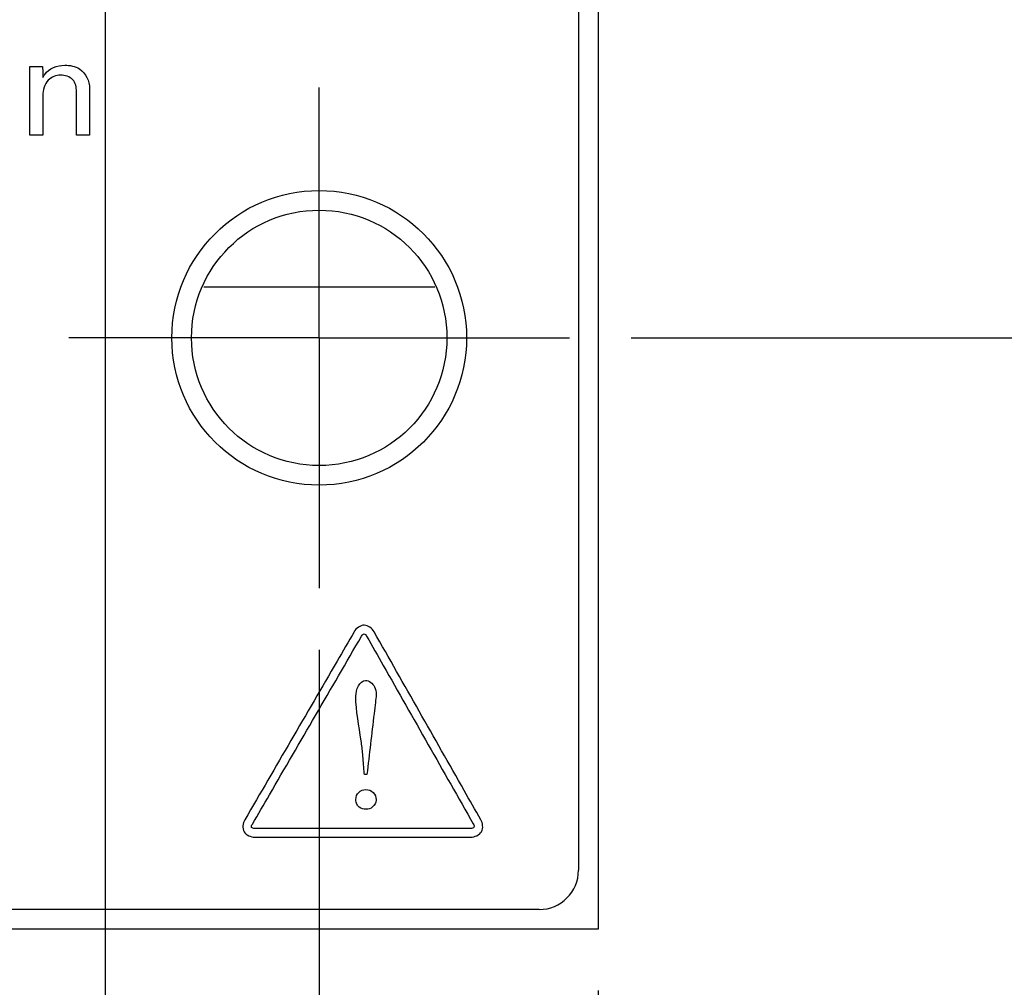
# Model space of a CAD drawing. Header units: inches. Extents: x 0 to 34, y 0 to 22.
# Tile 6 of 43: x 12.8 to 13.8, y 7.1 to 8.1. Entities that reach past the tile are written whole.
import ezdxf

# ---------------------------------------------------------------- set-up
doc = ezdxf.new("R2010")
doc.units = ezdxf.units.IN
doc.header["$LTSCALE"] = 1.87
doc.header["$MEASUREMENT"] = 0
doc.linetypes.add('CENTER', pattern=[0.6, 0.375, -0.075, 0.075, -0.075])
doc.layers.get('0').update_dxf_attribs({"linetype": 'CONTINUOUS'})
for name, color, linetype in [('COSMETIC', 7, 'CONTINUOUS'), ('DATUMCURVES', 7, 'CONTINUOUS'), ('DEFAULT_1', 7, 'CENTER'), ('DIMENSIONS', 7, 'CONTINUOUS')]:
    doc.layers.add(name, color=color, linetype=linetype)
doc.styles.get("Standard").update_dxf_attribs({"font": 'txt', "width": 0.8})
doc.dimstyles.new('DIMSTYLE_2', dxfattribs={"dimtxt": 0.125, "dimasz": 0.18, "dimexe": 0.18, "dimexo": 0.0625, "dimgap": 0.09, "dimtad": 0, "dimtih": 1, "dimtoh": 1, "dimdec": 3, "dimlfac": 0.5, "dimzin": 4, "dimdsep": 46, "dimtxsty": 'STANDARD', "dimblk": '_FILLED', "dimblk1": '_FILLED', "dimblk2": '_FILLED', "dimcen": 0.09, "dimadec": 0, "dimazin": 0, "dimtp": 0.001, "dimtm": 0.001, "dimtfac": 1, "dimtdec": 3, "dimtofl": 0, "dimtmove": 0, "dimatfit": 3, "dimldrblk": '_FILLED', "dimfxl": 1, "dimtolj": 1, "dimtzin": 4, "dimarcsym": 0})

# ---------------------------------------------------------------- blocks, each defined once
blk = doc.blocks.new('*D6')
at = {"layer": 'DIMENSIONS', "color": 2, "linetype": 'CONTINUOUS'}
blk.add_line((13.3965, 7.744), (14.0505, 7.744), dxfattribs=at)
at = {"layer": 'DIMENSIONS', "color": 2, "linetype": 'CONTINUOUS', "width": 0.8}
for s, p in [('[', (14.638, 7.6815)), (']', (15.138, 7.6815)), ('.179', (14.113, 7.6815)), ('4.55', (14.738, 7.6815))]:
    blk.add_text(s, height=0.125, dxfattribs=at).set_placement(p)
blk = doc.blocks.new('_FILLED')
at = {"color": 0, "linetype": 'BYBLOCK'}
blk.add_solid([(0, 0), (-1, 0.1736), (-1, -0.1736)], dxfattribs=at)
blk = doc.blocks.new('*D8')
at = {"layer": 'DIMENSIONS', "color": 2, "linetype": 'CONTINUOUS'}
blk.add_line((13.2555, 8.852), (14.0505, 8.852), dxfattribs=at)
at = {"layer": 'DIMENSIONS', "color": 2, "linetype": 'CONTINUOUS', "width": 0.8}
for s, p in [('[', (14.638, 8.7895)), (']', (15.238, 8.7895)), ('.733', (14.113, 8.7895)), ('18.62', (14.738, 8.7895))]:
    blk.add_text(s, height=0.125, dxfattribs=at).set_placement(p)
blk = doc.blocks.new('*D9')
at = {"layer": 'DIMENSIONS', "color": 2, "linetype": 'CONTINUOUS'}
blk.add_line((13.2555, 9.834), (14.0505, 9.834), dxfattribs=at)
at = {"layer": 'DIMENSIONS', "color": 2, "linetype": 'CONTINUOUS', "width": 0.8}
for s, p in [('[', (14.738, 9.7715)), (']', (15.338, 9.7715)), ('1.224', (14.113, 9.7715)), ('31.09', (14.838, 9.7715))]:
    blk.add_text(s, height=0.125, dxfattribs=at).set_placement(p)
blk = doc.blocks.new('*D10')
at = {"layer": 'DIMENSIONS', "color": 2, "linetype": 'CONTINUOUS'}
blk.add_line((13.2555, 14.736), (14.0505, 14.736), dxfattribs=at)
at = {"layer": 'DIMENSIONS', "color": 2, "linetype": 'CONTINUOUS', "width": 0.8}
for s, p in [('[', (14.738, 14.6735)), (']', (15.338, 14.6735)), ('3.675', (14.113, 14.6735)), ('93.35', (14.838, 14.6735))]:
    blk.add_text(s, height=0.125, dxfattribs=at).set_placement(p)
blk = doc.blocks.new('*D11')
at = {"layer": 'DIMENSIONS', "color": 2, "linetype": 'CONTINUOUS'}
blk.add_line((13.2555, 15.718), (14.0505, 15.718), dxfattribs=at)
at = {"layer": 'DIMENSIONS', "color": 2, "linetype": 'CONTINUOUS', "width": 0.8}
for s, p in [('[', (14.738, 15.6555)), (']', (15.438, 15.6555)), ('4.166', (14.113, 15.6555)), ('105.82', (14.838, 15.6555))]:
    blk.add_text(s, height=0.125, dxfattribs=at).set_placement(p)
blk = doc.blocks.new('*D15')
at = {"layer": 'DIMENSIONS', "color": 2, "linetype": 'CONTINUOUS'}
blk.add_line((13.1495, 17.026), (14.0505, 17.026), dxfattribs=at)
at = {"layer": 'DIMENSIONS', "color": 2, "linetype": 'CONTINUOUS', "width": 0.8}
for s, p in [('[', (14.738, 16.9635)), (']', (15.438, 16.9635)), ('4.820', (14.113, 16.9635)), ('122.43', (14.838, 16.9635))]:
    blk.add_text(s, height=0.125, dxfattribs=at).set_placement(p)
blk = doc.blocks.new('*D16')
at = {"layer": 'DIMENSIONS', "color": 2, "linetype": 'CONTINUOUS'}
blk.add_line((13.4255, 17.27), (14.0505, 17.27), dxfattribs=at)
at = {"layer": 'DIMENSIONS', "color": 2, "linetype": 'CONTINUOUS', "width": 0.8}
for s, p in [('4.942', (14.113, 17.2075)), ('[', (14.738, 17.2075)), ('125.53', (14.838, 17.2075)), (']', (15.438, 17.2075))]:
    blk.add_text(s, height=0.125, dxfattribs=at).set_placement(p)
blk = doc.blocks.new('*D17')
at = {"layer": 'DIMENSIONS', "color": 2, "linetype": 'CONTINUOUS'}
blk.add_line((13.079, 7.4265), (13.079, 6.3985), dxfattribs=at)
at = {"layer": 'DIMENSIONS', "color": 2, "linetype": 'CONTINUOUS', "width": 0.8}
for s, p in [(']', (13.1415, 6.236)), ('8.94', (13.1415, 5.836)), ('[', (13.1415, 5.736)), ('.352', (13.1415, 5.211))]:
    blk.add_text(s, height=0.125, rotation=90, dxfattribs=at).set_placement(p)
blk = doc.blocks.new('*D18')
at = {"layer": 'DIMENSIONS', "color": 2, "linetype": 'CONTINUOUS'}
blk.add_line((13.363, 7.0795), (13.363, 6.3985), dxfattribs=at)
at = {"layer": 'DIMENSIONS', "color": 2, "linetype": 'CONTINUOUS', "width": 0.8}
for s, p in [(']', (13.4255, 6.236)), ('12.55', (13.4255, 5.736)), ('[', (13.4255, 5.636)), ('.494', (13.4255, 5.111))]:
    blk.add_text(s, height=0.125, rotation=90, dxfattribs=at).set_placement(p)
blk = doc.blocks.new('*D20')
at = {"layer": 'DIMENSIONS', "color": 2, "linetype": 'CONTINUOUS'}
blk.add_line((12.861, 8.6655), (12.861, 6.3985), dxfattribs=at)
at = {"layer": 'DIMENSIONS', "color": 2, "linetype": 'CONTINUOUS', "width": 0.8}
for s, p in [(']', (12.9235, 6.236)), ('6.17', (12.9235, 5.836)), ('[', (12.9235, 5.736)), ('.243', (12.9235, 5.211))]:
    blk.add_text(s, height=0.125, rotation=90, dxfattribs=at).set_placement(p)

msp = doc.modelspace()

# ---------------------------------------------------------------- linework, layer by layer
at = {"color": 7, "linetype": 'CONTINUOUS'}
for p, q in [((13.363, 17.27), (13.363, 7.142)), ((13.343, 17.21), (13.343, 7.202)), ((13.303, 7.162), (12.635, 7.162)), ((13.363, 7.142), (12.5326, 7.142))]:
    msp.add_line(p, q, dxfattribs=at)
for radius in [0.15, 0.13]:
    msp.add_circle((13.079, 7.744), radius, dxfattribs=at)
msp.add_arc((13.303, 7.202), 0.04, 270, 360, dxfattribs=at)
at = {"layer": 'COSMETIC', "color": 4, "linetype": 'CONTINUOUS'}
msp.add_line((12.9614, 7.796), (13.1966, 7.796), dxfattribs=at)
at = {"layer": 'DATUMCURVES', "color": 40, "linetype": 'CONTINUOUS'}
for points, knots in [([(12.7844, 8.0203, -0.0245), (12.7851, 8.0203, -0.0245), (12.7894, 8.0203, -0.0245), (12.7938, 8.0203, -0.0245), (12.7974, 8.0203, -0.0245)], [0, 0, 0, 0, 0.15625, 1, 1, 1, 1]), ([(12.7974, 8.0203, -0.0245), (12.7974, 8.0197, -0.0245), (12.7975, 8.0159, -0.0245), (12.7975, 8.0122, -0.0245), (12.7976, 8.009, -0.0245)], [0, 0, 0, 0, 0.15625, 1, 1, 1, 1]), ([(12.7976, 8.009, -0.0245), (12.7982, 8.0101, -0.0245), (12.8024, 8.0178, -0.0245), (12.8124, 8.0216, -0.0245), (12.82, 8.0216, -0.0245)], [0, 0, 0, 0, 0.141779, 1, 1, 1, 1]), ([(12.82, 8.0216, -0.0245), (12.8251, 8.0216, -0.0245), (12.8385, 8.0193, -0.0245), (12.8453, 8.0053, -0.0245), (12.8453, 7.9979, -0.0245)], [0, 0, 0, 0, 0.408649, 1, 1, 1, 1]), ([(12.7845, 7.9505, -0.0245), (12.7845, 7.9537, -0.0245), (12.7845, 7.9743, -0.0245), (12.7845, 7.9948, -0.0245), (12.7845, 8.0122, -0.0245)], [0, 0, 0, 0, 0.15625, 1, 1, 1, 1]), ([(12.8319, 7.9948, -0.0245), (12.8319, 7.999, -0.0245), (12.8305, 8.0063, -0.0245), (12.8225, 8.0107, -0.0245), (12.8135, 8.0124, -0.0245), (12.8005, 8.0074, -0.0245), (12.7976, 7.9962, -0.0245), (12.7976, 7.9906, -0.0245)], [0, 0, 0, 0, 0.222738, 0.343073, 0.462099, 0.704223, 1, 1, 1, 1]), ([(12.7976, 7.9906, -0.0245), (12.7976, 7.9885, -0.0245), (12.7976, 7.9751, -0.0245), (12.7976, 7.9618, -0.0245), (12.7976, 7.9505, -0.0245)], [0, 0, 0, 0, 0.15625, 1, 1, 1, 1]), ([(12.8319, 7.9505, -0.0245), (12.8319, 7.9528, -0.0245), (12.8319, 7.9676, -0.0245), (12.8319, 7.9823, -0.0245), (12.8319, 7.9948, -0.0245)], [0, 0, 0, 0, 0.15625, 1, 1, 1, 1]), ([(12.8453, 7.9979, -0.0245), (12.8453, 7.9954, -0.0245), (12.8453, 7.9796, -0.0245), (12.8453, 7.9638, -0.0245), (12.8453, 7.9505, -0.0245)], [0, 0, 0, 0, 0.15625, 1, 1, 1, 1]), ([(12.7976, 7.9505, -0.0245), (12.7969, 7.9505, -0.0245), (12.7925, 7.9505, -0.0245), (12.7882, 7.9505, -0.0245), (12.7845, 7.9505, -0.0245)], [0, 0, 0, 0, 0.15625, 1, 1, 1, 1]), ([(12.8453, 7.9505, -0.0245), (12.8446, 7.9505, -0.0245), (12.8401, 7.9505, -0.0245), (12.8357, 7.9505, -0.0245), (12.8319, 7.9505, -0.0245)], [0, 0, 0, 0, 0.15625, 1, 1, 1, 1]), ([(13.1349, 7.4447, -0.0245), (13.133, 7.4482, -0.0245), (13.1248, 7.4547, -0.0245), (13.1166, 7.4483, -0.0245), (13.1146, 7.4447, -0.0245)], [0, 0, 0, 0, 0.497897, 1, 1, 1, 1]), ([(13.1146, 7.4447, -0.0245), (13.1088, 7.4347, -0.0245), (13.0717, 7.371, -0.0245), (13.0346, 7.3072, -0.0245), (13.0033, 7.2534, -0.0245)], [0, 0, 0, 0, 0.15625, 1, 1, 1, 1]), ([(13.011, 7.249, -0.0245), (13.0168, 7.2589, -0.0245), (13.0538, 7.3227, -0.0245), (13.0909, 7.3865, -0.0245), (13.1222, 7.4404, -0.0245)], [0, 0, 0, 0, 0.15625, 1, 1, 1, 1]), ([(13.1222, 7.4404, -0.0245), (13.1228, 7.4414, -0.0245), (13.1249, 7.444, -0.0245), (13.1267, 7.4413, -0.0245), (13.1273, 7.4403, -0.0245)], [0, 0, 0, 0, 0.5091, 1, 1, 1, 1]), ([(13.1273, 7.4403, -0.0245), (13.1329, 7.4304, -0.0245), (13.1691, 7.3666, -0.0245), (13.2053, 7.3029, -0.0245), (13.2359, 7.2491, -0.0245)], [0, 0, 0, 0, 0.15625, 1, 1, 1, 1]), ([(13.2436, 7.2534, -0.0245), (13.2379, 7.2634, -0.0245), (13.2017, 7.3271, -0.0245), (13.1655, 7.3909, -0.0245), (13.1349, 7.4447, -0.0245)], [0, 0, 0, 0, 0.15625, 1, 1, 1, 1]), ([(13.1262, 7.3952, -0.0245), (13.1299, 7.3952, -0.0245), (13.1386, 7.3879, -0.0245), (13.1368, 7.3781, -0.0245), (13.1362, 7.3729, -0.0245)], [0, 0, 0, 0, 0.411883, 1, 1, 1, 1]), ([(13.1234, 7.3202, -0.0245), (13.1229, 7.3248, -0.0245), (13.1205, 7.3444, -0.0245), (13.1163, 7.364, -0.0245), (13.1163, 7.3792, -0.0245)], [0, 0, 0, 0, 0.231528, 1, 1, 1, 1]), ([(13.1362, 7.3729, -0.0245), (13.1357, 7.3691, -0.0245), (13.1329, 7.3446, -0.0245), (13.13, 7.3202, -0.0245), (13.1276, 7.2995, -0.0245)], [0, 0, 0, 0, 0.15625, 1, 1, 1, 1]), ([(13.125, 7.2995, -0.0245), (13.1249, 7.3006, -0.0245), (13.1244, 7.3075, -0.0245), (13.1238, 7.3144, -0.0245), (13.1234, 7.3202, -0.0245)], [0, 0, 0, 0, 0.15625, 1, 1, 1, 1]), ([(13.1163, 7.2739, -0.0245), (13.1163, 7.2767, -0.0245), (13.1185, 7.2821, -0.0245), (13.1266, 7.2853, -0.0245), (13.1348, 7.2819, -0.0245), (13.137, 7.2762, -0.0245), (13.1369, 7.2736, -0.0245), (13.1369, 7.2734, -0.0245)], [0, 0, 0, 0, 0.240461, 0.480922, 0.732986, 0.98505, 1, 1, 1, 1]), ([(13.1369, 7.2734, -0.0245), (13.1368, 7.2705, -0.0245), (13.1337, 7.2654, -0.0245), (13.1269, 7.2634, -0.0245), (13.1206, 7.2651, -0.0245), (13.1171, 7.2689, -0.0245), (13.1163, 7.2722, -0.0245), (13.1163, 7.2739, -0.0245)], [0, 0, 0, 0, 0.254792, 0.522323, 0.761162, 0.880581, 1, 1, 1, 1]), ([(13.0135, 7.2446, -0.0245), (13.0123, 7.2446, -0.0245), (13.009, 7.2449, -0.0245), (13.0103, 7.248, -0.0245), (13.011, 7.249, -0.0245)], [0, 0, 0, 0, 0.500302, 1, 1, 1, 1]), ([(13.2332, 7.2357, -0.0245), (13.2373, 7.2357, -0.0245), (13.2469, 7.2396, -0.0245), (13.2456, 7.2499, -0.0245), (13.2436, 7.2534, -0.0245)], [0, 0, 0, 0, 0.500653, 1, 1, 1, 1]), ([(13.2332, 7.2446, -0.0245), (13.2218, 7.2446, -0.0245), (13.1485, 7.2446, -0.0245), (13.0753, 7.2446, -0.0245), (13.0135, 7.2446, -0.0245)], [0, 0, 0, 0, 0.15625, 1, 1, 1, 1]), ([(13.0135, 7.2357, -0.0245), (13.0249, 7.2357, -0.0245), (13.0982, 7.2357, -0.0245), (13.1714, 7.2357, -0.0245), (13.2332, 7.2357, -0.0245)], [0, 0, 0, 0, 0.15625, 1, 1, 1, 1])]:
    msp.add_open_spline(points, degree=3, knots=knots, dxfattribs=at)
for points in [[(12.7845, 8.0122, -0.0245), (12.7845, 8.0149, -0.0245), (12.7844, 8.0176, -0.0245), (12.7844, 8.0203, -0.0245)], [(13.1163, 7.3792, -0.0245), (13.1163, 7.3855, -0.0245), (13.1199, 7.3952, -0.0245), (13.1262, 7.3952, -0.0245)], [(13.1276, 7.2995, -0.0245), (13.1267, 7.2995, -0.0245), (13.1259, 7.2995, -0.0245), (13.125, 7.2995, -0.0245)], [(13.0033, 7.2534, -0.0245), (13.0012, 7.2499, -0.0245), (13.0005, 7.2447, -0.0245), (13.0025, 7.2412, -0.0245)], [(13.2359, 7.2491, -0.0245), (13.2365, 7.2481, -0.0245), (13.2373, 7.2466, -0.0245), (13.2366, 7.2457, -0.0245)], [(13.0025, 7.2412, -0.0245), (13.0045, 7.2377, -0.0245), (13.0094, 7.2357, -0.0245), (13.0135, 7.2357, -0.0245)], [(13.2366, 7.2457, -0.0245), (13.236, 7.2446, -0.0245), (13.2344, 7.2446, -0.0245), (13.2332, 7.2446, -0.0245)]]:
    msp.add_open_spline(points, degree=3, dxfattribs=at)
at = {"layer": 'DEFAULT_1', "color": 7, "linetype": 'CENTER'}
for q in [(13.079, 7.999), (12.824, 7.744), (13.334, 7.744), (13.079, 7.489)]:
    msp.add_line((13.079, 7.744), q, dxfattribs=at)

# ---------------------------------------------------------------- dimensions: what is measured, and where the dimension line sits
at = {"layer": 'DIMENSIONS', "color": 2, "linetype": 'CONTINUOUS'}
for feature_location, offset, dtype, origin, picture, middle in [((13.4255, 17.27), (0.625, 0), 0, (13.363, 7.386), '*D16', (14.8255, 17.27)), ((13.1495, 17.026), (0.901, 0), 0, (13.087, 7.386), '*D15', (14.8255, 17.026)), ((13.2555, 15.718), (0.795, 0), 0, (13.193, 7.386), '*D11', (14.8255, 15.718)), ((13.2555, 14.736), (0.795, 0), 0, (13.193, 7.386), '*D10', (14.7755, 14.736)), ((13.2555, 9.834), (0.795, 0), 0, (13.193, 7.386), '*D9', (14.7755, 9.834)), ((13.2555, 8.852), (0.795, 0), 0, (13.193, 7.386), '*D8', (14.7255, 8.852)), ((12.861, 8.6655), (0, -2.267), 1, (12.375, 8.728), '*D20', (12.861, 5.7735)), ((13.3965, 7.744), (0.654, 0), 0, (13.334, 7.386), '*D6', (14.6755, 7.744)), ((13.079, 7.4265), (0, -1.028), 1, (12.375, 7.489), '*D17', (13.079, 5.7735)), ((13.363, 7.0795), (0, -0.681), 1, (12.375, 7.142), '*D18', (13.363, 5.7235))]:
    dim = msp.add_ordinate_dim(feature_location=feature_location, offset=offset, dtype=dtype, origin=origin, dimstyle='DIMSTYLE_2', dxfattribs=at)
    dim.commit()
    dim.dimension.update_dxf_attribs({"geometry": picture, "text_midpoint": middle})

doc.saveas('drawing.dxf')
